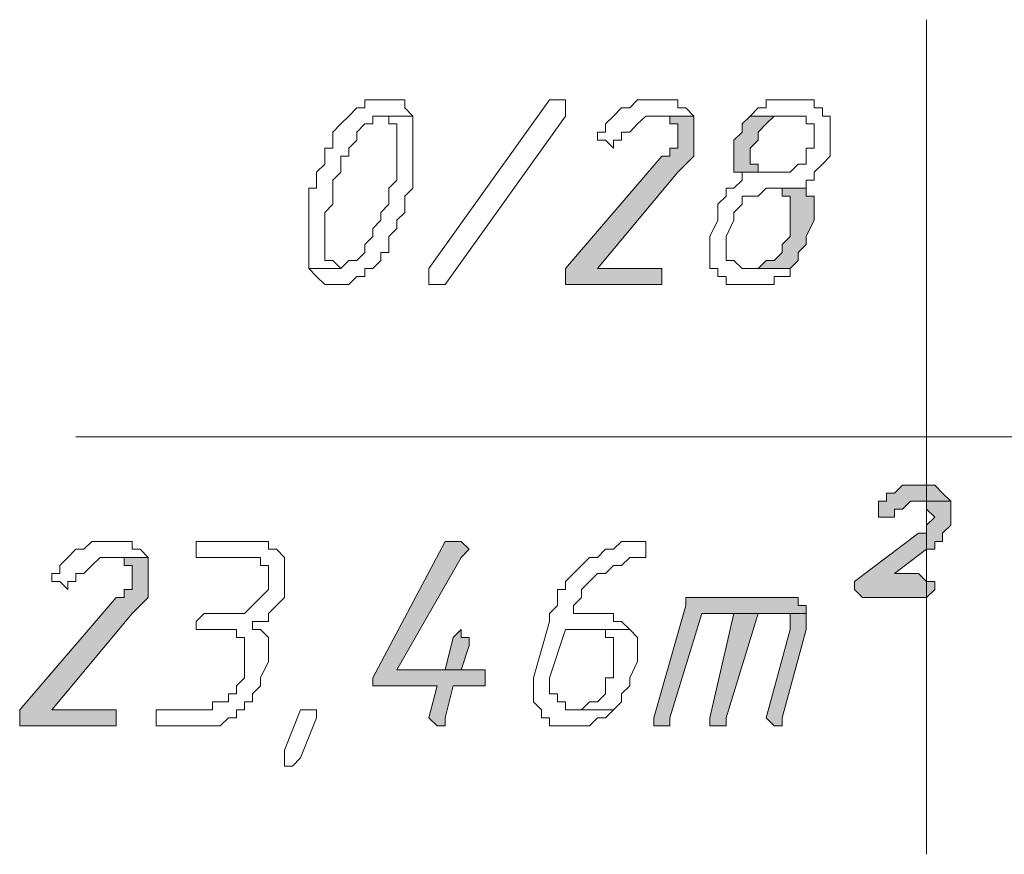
# Model space of a CAD drawing. Header units: inches. Extents: x -1441 to 3871, y -4351 to 2413.
# Tile 120 of 256: x 1871 to 1923, y -1696 to -1652. Entities that reach past the tile are written whole.
import ezdxf

# ---------------------------------------------------------------- set-up
doc = ezdxf.new("R2010")
doc.units = ezdxf.units.IN
doc.header["$MEASUREMENT"] = 0
doc.layers.add('at_Entity', color=7, linetype='Continuous')
doc.layers.add('at_Solid', color=7, linetype='Continuous')

msp = doc.modelspace()

# ---------------------------------------------------------------- hatches: boundary and pattern name
at = {"layer": 'at_Solid', "lineweight": 15}
for points in [[(1906.55265, -1656.69205), (1904.43457, -1656.69205), (1905.28371, -1656.69205), (1905.28371, -1657.11185), (1905.70351, -1657.11185), (1905.70351, -1658.38555), (1905.28371, -1658.38555), (1905.28371, -1658.81012), (1904.85914, -1658.81012), (1899.77863, -1664.73501), (1899.77863, -1665.57937), (1904.43457, -1665.57937), (1904.85914, -1665.57937), (1904.85914, -1664.73501), (1904.43457, -1664.73501), (1901.47213, -1664.73501), (1905.70351, -1659.65449), (1906.12808, -1659.22992), (1906.55265, -1658.81012), (1906.55265, -1657.11185)], [(1909.51509, -1656.69205), (1909.09052, -1657.11185), (1909.09052, -1657.53642), (1908.66595, -1657.96098), (1908.66595, -1659.65449), (1910.78403, -1659.65449), (1909.93966, -1659.65449), (1909.93966, -1659.22992), (1909.51509, -1659.22992), (1909.51509, -1658.38555), (1909.93966, -1657.96098), (1909.93966, -1657.53642), (1910.35946, -1657.11185), (1910.78403, -1656.69205), (1911.2086, -1656.69205), (1911.62839, -1656.69205)], [(1912.47753, -1660.49886), (1910.78403, -1660.49886), (1911.2086, -1660.49886), (1911.2086, -1660.92343), (1911.62839, -1660.92343), (1911.62839, -1663.0415), (1911.2086, -1663.4613), (1911.2086, -1663.88587), (1910.78403, -1664.31044), (1910.35946, -1664.31044), (1909.93966, -1664.73501), (1909.51509, -1664.73501), (1911.62839, -1664.73501), (1912.05296, -1664.31044), (1912.05296, -1663.88587), (1912.47753, -1663.4613), (1912.47753, -1663.0415), (1912.9021, -1662.19236), (1912.9021, -1660.92343), (1912.47753, -1660.92343)], [(1918.40242, -1676.16021), (1917.98262, -1676.16021), (1917.55805, -1676.16021), (1917.13348, -1676.58478), (1916.70891, -1676.58478), (1916.70891, -1677.00934), (1916.28911, -1677.00934), (1916.28911, -1677.85848), (1916.70891, -1677.85848), (1917.13348, -1677.85848), (1917.13348, -1677.43391), (1917.55805, -1677.43391), (1917.98262, -1677.00934), (1920.09592, -1677.00934), (1919.67135, -1676.58478), (1919.25156, -1676.16021), (1918.82699, -1676.16021)], [(1920.09592, -1677.00934), (1918.40242, -1677.00934), (1918.82699, -1677.00934), (1918.82699, -1677.43391), (1919.25156, -1677.85848), (1918.82699, -1678.27828), (1918.82699, -1678.70285), (1918.40242, -1678.70285), (1915.02018, -1681.24072), (1915.02018, -1681.66529), (1915.43997, -1682.08986), (1918.82699, -1682.08986), (1919.25156, -1681.66529), (1919.25156, -1681.24072), (1918.82699, -1681.24072), (1918.40242, -1680.82093), (1917.13348, -1680.82093), (1918.82699, -1679.54722), (1919.25156, -1679.54722), (1919.25156, -1679.12742), (1919.67135, -1679.12742), (1919.67135, -1678.70285), (1920.09592, -1678.27828), (1920.09592, -1677.43391)], [(1893.85374, -1679.12742), (1893.42917, -1679.12742), (1889.61759, -1686.32124), (1889.61759, -1686.74581), (1890.04216, -1686.74581), (1893.00937, -1686.74581), (1892.58003, -1688.43454), (1893.00937, -1688.86388), (1893.42917, -1688.86388), (1893.42917, -1688.43454), (1893.85374, -1686.74581), (1895.54725, -1686.74581), (1895.54725, -1685.89667), (1890.8913, -1685.89667), (1894.27831, -1679.97179), (1894.69811, -1679.54722), (1894.27831, -1679.12742)], [(1877.76782, -1679.97179), (1875.64975, -1679.97179), (1876.49889, -1679.97179), (1876.49889, -1680.39636), (1876.92346, -1680.39636), (1876.92346, -1681.66529), (1876.49889, -1681.66529), (1876.49889, -1682.08986), (1876.07432, -1682.08986), (1870.9938, -1688.01475), (1870.9938, -1688.86388), (1875.64975, -1688.86388), (1876.07432, -1688.86388), (1876.07432, -1688.01475), (1875.64975, -1688.01475), (1872.68731, -1688.01475), (1876.92346, -1682.93423), (1877.34325, -1682.50966), (1877.76782, -1682.08986), (1877.76782, -1680.39636)], [(1911.2086, -1682.08986), (1906.12808, -1682.08986), (1906.12808, -1682.50966), (1904.43457, -1688.43454), (1904.43457, -1688.86388), (1904.85914, -1688.86388), (1905.28371, -1688.86388), (1905.28371, -1688.43454), (1906.97722, -1682.93423), (1912.47753, -1682.93423), (1912.47753, -1682.50966), (1912.05296, -1682.50966), (1912.05296, -1682.08986), (1911.62839, -1682.08986)], [(1908.66595, -1682.93423), (1907.39702, -1688.43454), (1907.39702, -1688.86388), (1907.82158, -1688.86388), (1908.24615, -1688.86388), (1908.24615, -1688.43454), (1909.93966, -1682.93423), (1910.78403, -1682.93423)], [(1912.47753, -1682.93423), (1908.66595, -1682.93423), (1910.78403, -1682.93423), (1911.62839, -1682.93423), (1911.62839, -1683.78337), (1910.35946, -1688.43454), (1910.78403, -1688.86388), (1911.2086, -1688.86388), (1911.2086, -1688.43454), (1912.47753, -1683.78337), (1912.47753, -1683.3588)], [(1894.27831, -1683.78337), (1893.85374, -1684.20317), (1893.42917, -1685.89667), (1890.8913, -1685.89667), (1894.27831, -1685.89667), (1894.69811, -1684.62774), (1894.69811, -1684.20317), (1894.27831, -1684.20317)]]:
    msp.add_hatch(color=7, dxfattribs=at).paths.add_polyline_path(points)

# ---------------------------------------------------------------- linework, layer by layer
at = {"layer": 'at_Entity', "color": 7, "lineweight": 15}
for p, q in [((1918.82699, -1651.61153), (1918.82699, -1695.63314)), ((1889.61759, -1655.84291), (1889.19779, -1655.84291)), ((1889.19779, -1655.84291), (1889.19779, -1656.26748)), ((1890.04216, -1655.84291), (1889.61759, -1655.84291)), ((1890.46673, -1655.84291), (1890.04216, -1655.84291)), ((1890.8913, -1655.84291), (1890.46673, -1655.84291)), ((1890.46673, -1655.84291), (1890.46673, -1655.84291)), ((1891.3111, -1655.84291), (1890.8913, -1655.84291)), ((1891.3111, -1656.26748), (1891.3111, -1655.84291)), ((1892.58003, -1664.73501), (1898.93426, -1655.84291)), ((1898.93426, -1655.84291), (1899.35406, -1655.84291)), ((1899.35406, -1655.84291), (1899.77863, -1655.84291)), ((1899.77863, -1655.84291), (1899.77863, -1656.69205)), ((1903.58544, -1655.84291), (1903.16564, -1656.26748)), ((1904.01477, -1655.84291), (1903.58544, -1655.84291)), ((1904.85914, -1655.84291), (1904.01477, -1655.84291)), ((1905.70351, -1655.84291), (1904.85914, -1655.84291)), ((1904.85914, -1655.84291), (1904.85914, -1655.84291)), ((1905.70351, -1656.26748), (1905.70351, -1655.84291)), ((1911.62839, -1655.84291), (1910.35946, -1655.84291)), ((1910.35946, -1655.84291), (1910.35946, -1656.26748)), ((1912.05296, -1655.84291), (1911.62839, -1655.84291)), ((1912.9021, -1655.84291), (1912.05296, -1655.84291)), ((1912.05296, -1655.84291), (1912.05296, -1655.84291)), ((1912.9021, -1656.26748), (1912.9021, -1655.84291)), ((1888.77322, -1656.26748), (1888.34866, -1656.69205)), ((1889.19779, -1656.26748), (1888.77322, -1656.26748)), ((1888.77322, -1656.26748), (1888.77322, -1656.26748)), ((1891.73567, -1656.69205), (1891.3111, -1656.26748)), ((1902.74107, -1656.26748), (1902.3165, -1656.69205)), ((1903.16564, -1656.26748), (1902.74107, -1656.26748)), ((1902.74107, -1656.26748), (1902.74107, -1656.26748)), ((1906.12808, -1656.26748), (1905.70351, -1656.26748)), ((1906.55265, -1656.69205), (1906.12808, -1656.26748)), ((1909.93966, -1656.26748), (1909.51509, -1656.69205)), ((1910.35946, -1656.26748), (1909.93966, -1656.26748)), ((1909.93966, -1656.26748), (1909.93966, -1656.26748)), ((1913.32667, -1656.26748), (1912.9021, -1656.26748)), ((1913.32667, -1656.69205), (1913.32667, -1656.26748)), ((1888.34866, -1656.69205), (1887.92886, -1657.11185)), ((1888.34866, -1656.69205), (1888.34866, -1656.69205)), ((1889.61759, -1657.11185), (1889.61759, -1656.69205)), ((1889.61759, -1656.69205), (1890.04216, -1656.69205)), ((1891.73567, -1656.69205), (1890.04216, -1656.69205)), ((1890.04216, -1656.69205), (1890.46673, -1656.69205)), ((1890.04216, -1656.69205), (1891.73567, -1656.69205)), ((1890.46673, -1656.69205), (1890.46673, -1657.11185)), ((1891.73567, -1660.49886), (1891.73567, -1656.69205)), ((1891.73567, -1656.69205), (1891.73567, -1656.69205)), ((1899.77863, -1656.69205), (1893.42917, -1665.57937)), ((1902.3165, -1656.69205), (1901.8967, -1657.11185)), ((1902.3165, -1656.69205), (1902.3165, -1656.69205)), ((1903.58544, -1657.11185), (1904.01477, -1656.69205)), ((1904.01477, -1656.69205), (1906.55265, -1656.69205)), ((1906.55265, -1656.69205), (1904.43457, -1656.69205)), ((1904.43457, -1656.69205), (1905.28371, -1656.69205)), ((1905.28371, -1656.69205), (1905.28371, -1657.11185)), ((1906.55265, -1657.11185), (1906.55265, -1656.69205)), ((1909.51509, -1656.69205), (1909.09052, -1657.11185)), ((1909.51509, -1656.69205), (1909.51509, -1656.69205)), ((1911.62839, -1656.69205), (1909.51509, -1656.69205)), ((1909.51509, -1656.69205), (1911.62839, -1656.69205)), ((1910.35946, -1657.11185), (1910.78403, -1656.69205)), ((1910.78403, -1656.69205), (1911.2086, -1656.69205)), ((1911.2086, -1656.69205), (1911.62839, -1656.69205)), ((1911.62839, -1656.69205), (1912.47753, -1656.69205)), ((1912.47753, -1656.69205), (1912.47753, -1657.11185)), ((1913.74647, -1656.69205), (1913.32667, -1656.69205)), ((1913.74647, -1658.81012), (1913.74647, -1656.69205)), ((1887.92886, -1657.11185), (1887.50429, -1657.53642)), ((1887.50429, -1657.53642), (1887.50429, -1658.38555)), ((1887.92886, -1657.11185), (1887.92886, -1657.11185)), ((1888.77322, -1657.53642), (1889.19779, -1657.11185)), ((1888.77322, -1657.96098), (1888.77322, -1657.53642)), ((1889.19779, -1657.11185), (1889.61759, -1657.11185)), ((1890.46673, -1657.11185), (1890.8913, -1657.11185)), ((1890.8913, -1657.11185), (1890.8913, -1660.07906)), ((1901.8967, -1657.53642), (1901.47213, -1657.53642)), ((1901.47213, -1657.53642), (1901.47213, -1657.96098)), ((1901.8967, -1657.11185), (1901.8967, -1657.53642)), ((1902.74107, -1657.96098), (1902.74107, -1657.53642)), ((1902.74107, -1657.53642), (1903.16564, -1657.53642)), ((1903.16564, -1657.53642), (1903.58544, -1657.11185)), ((1903.16564, -1657.53642), (1903.16564, -1657.53642)), ((1903.58544, -1657.11185), (1903.58544, -1657.11185)), ((1905.28371, -1657.11185), (1905.70351, -1657.11185)), ((1905.70351, -1657.11185), (1905.70351, -1658.38555)), ((1906.55265, -1658.81012), (1906.55265, -1657.11185)), ((1909.09052, -1657.53642), (1908.66595, -1657.96098)), ((1909.09052, -1657.11185), (1909.09052, -1657.53642)), ((1909.93966, -1657.53642), (1910.35946, -1657.11185)), ((1909.93966, -1657.96098), (1909.93966, -1657.53642)), ((1910.35946, -1657.11185), (1910.35946, -1657.11185)), ((1912.47753, -1657.11185), (1912.9021, -1657.11185)), ((1912.9021, -1657.11185), (1912.9021, -1658.38555)), ((1888.34866, -1658.38555), (1888.77322, -1657.96098)), ((1901.47213, -1657.96098), (1901.8967, -1657.96098)), ((1901.8967, -1657.96098), (1901.8967, -1657.96098)), ((1901.8967, -1657.96098), (1902.3165, -1658.38555)), ((1902.3165, -1658.38555), (1902.3165, -1657.96098)), ((1902.3165, -1657.96098), (1902.74107, -1657.96098)), ((1908.66595, -1657.96098), (1908.66595, -1659.65449)), ((1909.51509, -1658.38555), (1909.93966, -1657.96098)), ((1887.50429, -1658.38555), (1887.07972, -1658.38555)), ((1887.07972, -1658.38555), (1887.07972, -1659.22992)), ((1888.34866, -1658.81012), (1888.34866, -1658.38555)), ((1905.70351, -1658.38555), (1905.28371, -1658.38555)), ((1905.28371, -1658.38555), (1905.28371, -1658.81012)), ((1909.51509, -1659.22992), (1909.51509, -1658.38555)), ((1912.9021, -1658.38555), (1912.47753, -1658.38555)), ((1912.47753, -1658.38555), (1912.47753, -1659.22992)), ((1887.92886, -1659.65449), (1887.92886, -1658.81012)), ((1887.92886, -1658.81012), (1888.34866, -1658.81012)), ((1904.85914, -1658.81012), (1899.77863, -1664.73501)), ((1905.28371, -1658.81012), (1904.85914, -1658.81012)), ((1906.12808, -1659.22992), (1906.55265, -1658.81012)), ((1913.32667, -1659.22992), (1913.74647, -1658.81012)), ((1887.07972, -1659.22992), (1886.65515, -1659.65449)), ((1905.70351, -1659.65449), (1906.12808, -1659.22992)), ((1906.12808, -1659.22992), (1906.12808, -1659.22992)), ((1909.93966, -1659.22992), (1909.51509, -1659.22992)), ((1909.93966, -1659.65449), (1909.93966, -1659.22992)), ((1912.05296, -1659.22992), (1911.62839, -1659.65449)), ((1912.47753, -1659.22992), (1912.05296, -1659.22992)), ((1912.05296, -1659.22992), (1912.05296, -1659.22992)), ((1912.9021, -1659.65449), (1913.32667, -1659.22992)), ((1913.32667, -1659.22992), (1913.32667, -1659.22992)), ((1886.65515, -1659.65449), (1886.65515, -1660.49886)), ((1887.50429, -1660.07906), (1887.92886, -1659.65449)), ((1887.50429, -1661.348), (1887.50429, -1660.07906)), ((1890.8913, -1660.07906), (1890.46673, -1660.49886)), ((1901.47213, -1664.73501), (1905.70351, -1659.65449)), ((1905.70351, -1659.65449), (1905.70351, -1659.65449)), ((1908.66595, -1659.65449), (1910.78403, -1659.65449)), ((1909.09052, -1660.07906), (1908.66595, -1660.49886)), ((1911.62839, -1659.65449), (1909.09052, -1659.65449)), ((1909.09052, -1659.65449), (1909.09052, -1660.07906)), ((1910.78403, -1659.65449), (1909.93966, -1659.65449)), ((1912.47753, -1660.49886), (1912.47753, -1660.07906)), ((1912.47753, -1660.07906), (1912.9021, -1660.07906)), ((1912.9021, -1660.07906), (1912.9021, -1659.65449)), ((1886.65515, -1660.49886), (1886.23535, -1660.49886)), ((1886.23535, -1660.49886), (1886.23535, -1664.73501)), ((1890.46673, -1660.49886), (1890.46673, -1661.348)), ((1891.3111, -1660.92343), (1891.73567, -1660.49886)), ((1908.66595, -1660.49886), (1908.24615, -1660.49886)), ((1908.24615, -1660.49886), (1908.24615, -1660.92343)), ((1909.93966, -1660.92343), (1910.35946, -1660.49886)), ((1910.35946, -1660.49886), (1912.47753, -1660.49886)), ((1912.47753, -1660.49886), (1910.78403, -1660.49886)), ((1910.78403, -1660.49886), (1911.2086, -1660.49886)), ((1911.2086, -1660.49886), (1911.2086, -1660.92343)), ((1912.47753, -1660.92343), (1912.47753, -1660.49886)), ((1891.3111, -1661.77256), (1891.3111, -1660.92343)), ((1908.24615, -1660.92343), (1907.82158, -1661.348)), ((1909.09052, -1661.348), (1909.09052, -1660.92343)), ((1909.09052, -1660.92343), (1909.51509, -1660.92343)), ((1909.51509, -1660.92343), (1909.93966, -1660.92343)), ((1911.2086, -1660.92343), (1911.62839, -1660.92343)), ((1911.62839, -1660.92343), (1911.62839, -1663.0415)), ((1912.9021, -1660.92343), (1912.47753, -1660.92343)), ((1912.9021, -1662.19236), (1912.9021, -1660.92343)), ((1887.07972, -1661.77256), (1887.50429, -1661.348)), ((1890.46673, -1661.348), (1890.04216, -1661.77256)), ((1907.82158, -1661.348), (1907.82158, -1662.19236)), ((1908.66595, -1661.77256), (1909.09052, -1661.348)), ((1887.07972, -1664.31044), (1887.07972, -1661.77256)), ((1890.04216, -1662.19236), (1889.61759, -1662.61693)), ((1890.04216, -1661.77256), (1890.04216, -1662.19236)), ((1890.8913, -1662.19236), (1891.3111, -1661.77256)), ((1890.8913, -1662.61693), (1890.8913, -1662.19236)), ((1907.82158, -1662.19236), (1907.39702, -1663.0415)), ((1908.24615, -1663.0415), (1908.66595, -1662.19236)), ((1908.66595, -1662.19236), (1908.66595, -1661.77256)), ((1912.47753, -1663.0415), (1912.9021, -1662.19236)), ((1889.61759, -1662.61693), (1889.61759, -1663.0415)), ((1890.46673, -1663.0415), (1890.8913, -1662.61693)), ((1889.61759, -1663.0415), (1889.19779, -1663.4613)), ((1890.46673, -1663.88587), (1890.46673, -1663.0415)), ((1907.39702, -1663.0415), (1907.39702, -1664.73501)), ((1908.24615, -1664.31044), (1908.24615, -1663.0415)), ((1911.62839, -1663.0415), (1911.2086, -1663.4613)), ((1912.47753, -1663.4613), (1912.47753, -1663.0415)), ((1889.19779, -1663.4613), (1889.19779, -1663.88587)), ((1911.2086, -1663.4613), (1911.2086, -1663.88587)), ((1912.05296, -1663.88587), (1912.47753, -1663.4613)), ((1887.50429, -1664.31044), (1887.07972, -1664.31044)), ((1887.92886, -1664.73501), (1887.50429, -1664.31044)), ((1888.34866, -1664.31044), (1887.92886, -1664.73501)), ((1888.77322, -1664.31044), (1888.34866, -1664.31044)), ((1888.34866, -1664.31044), (1888.34866, -1664.31044)), ((1889.19779, -1663.88587), (1888.77322, -1664.31044)), ((1889.61759, -1664.73501), (1890.04216, -1664.31044)), ((1890.04216, -1664.31044), (1890.04216, -1663.88587)), ((1890.04216, -1663.88587), (1890.46673, -1663.88587)), ((1908.66595, -1664.31044), (1908.24615, -1664.31044)), ((1909.09052, -1664.73501), (1908.66595, -1664.31044)), ((1910.35946, -1664.31044), (1909.93966, -1664.73501)), ((1910.78403, -1664.31044), (1910.35946, -1664.31044)), ((1911.2086, -1663.88587), (1910.78403, -1664.31044)), ((1911.62839, -1664.73501), (1912.05296, -1664.31044)), ((1912.05296, -1664.31044), (1912.05296, -1663.88587)), ((1887.92886, -1664.73501), (1886.23535, -1664.73501)), ((1886.23535, -1664.73501), (1886.65515, -1665.15481)), ((1886.23535, -1664.73501), (1887.92886, -1664.73501)), ((1887.92886, -1664.73501), (1887.92886, -1664.73501)), ((1889.19779, -1665.15481), (1889.19779, -1664.73501)), ((1889.19779, -1664.73501), (1889.61759, -1664.73501)), ((1889.61759, -1664.73501), (1889.61759, -1664.73501)), ((1892.58003, -1665.15481), (1892.58003, -1664.73501)), ((1899.77863, -1664.73501), (1899.77863, -1665.57937)), ((1904.43457, -1664.73501), (1901.47213, -1664.73501)), ((1904.85914, -1664.73501), (1904.43457, -1664.73501)), ((1904.85914, -1665.57937), (1904.85914, -1664.73501)), ((1907.39702, -1664.73501), (1907.82158, -1664.73501)), ((1907.82158, -1664.73501), (1907.82158, -1665.15481)), ((1909.51509, -1664.73501), (1909.09052, -1664.73501)), ((1909.93966, -1664.73501), (1909.51509, -1664.73501)), ((1909.51509, -1664.73501), (1911.62839, -1664.73501)), ((1911.62839, -1664.73501), (1909.51509, -1664.73501)), ((1911.62839, -1664.73501), (1911.62839, -1664.73501)), ((1911.62839, -1665.15481), (1911.62839, -1664.73501)), ((1886.65515, -1665.15481), (1886.65515, -1665.15481)), ((1886.65515, -1665.15481), (1887.07972, -1665.57937)), ((1888.34866, -1665.57937), (1888.77322, -1665.15481)), ((1888.77322, -1665.15481), (1889.19779, -1665.15481)), ((1892.58003, -1665.57937), (1892.58003, -1665.15481)), ((1892.58003, -1665.15481), (1892.58003, -1665.15481)), ((1907.82158, -1665.15481), (1908.24615, -1665.15481)), ((1908.24615, -1665.15481), (1908.24615, -1665.57937)), ((1910.78403, -1665.57937), (1910.78403, -1665.15481)), ((1910.78403, -1665.15481), (1911.2086, -1665.15481)), ((1911.2086, -1665.15481), (1911.62839, -1665.15481)), ((1887.07972, -1665.57937), (1887.50429, -1665.57937)), ((1887.50429, -1665.57937), (1887.92886, -1665.57937)), ((1887.92886, -1665.57937), (1888.34866, -1665.57937)), ((1888.34866, -1665.57937), (1888.34866, -1665.57937)), ((1893.00937, -1665.57937), (1892.58003, -1665.57937)), ((1893.42917, -1665.57937), (1893.00937, -1665.57937)), ((1899.77863, -1665.57937), (1904.43457, -1665.57937)), ((1904.43457, -1665.57937), (1904.85914, -1665.57937)), ((1908.24615, -1665.57937), (1909.09052, -1665.57937)), ((1909.09052, -1665.57937), (1909.93966, -1665.57937)), ((1909.93966, -1665.57937), (1910.78403, -1665.57937)), ((1873.96101, -1673.62233), (2011.95071, -1673.62233)), ((1917.55805, -1676.16021), (1917.13348, -1676.58478)), ((1917.98262, -1676.16021), (1917.55805, -1676.16021)), ((1917.55805, -1676.16021), (1917.55805, -1676.16021)), ((1918.40242, -1676.16021), (1917.98262, -1676.16021)), ((1918.82699, -1676.16021), (1918.40242, -1676.16021)), ((1919.25156, -1676.16021), (1918.82699, -1676.16021)), ((1919.67135, -1676.58478), (1919.25156, -1676.16021)), ((1917.13348, -1676.58478), (1916.70891, -1676.58478)), ((1916.70891, -1676.58478), (1916.70891, -1677.00934)), ((1920.09592, -1677.00934), (1919.67135, -1676.58478)), ((1919.67135, -1676.58478), (1919.67135, -1676.58478)), ((1916.70891, -1677.00934), (1916.28911, -1677.00934)), ((1916.28911, -1677.00934), (1916.28911, -1677.85848)), ((1917.55805, -1677.43391), (1917.98262, -1677.00934)), ((1917.98262, -1677.00934), (1920.09592, -1677.00934)), ((1920.09592, -1677.00934), (1918.40242, -1677.00934)), ((1918.40242, -1677.00934), (1918.82699, -1677.00934)), ((1918.82699, -1677.00934), (1918.82699, -1677.43391)), ((1920.09592, -1677.43391), (1920.09592, -1677.00934)), ((1917.13348, -1677.85848), (1917.13348, -1677.43391)), ((1917.13348, -1677.43391), (1917.55805, -1677.43391)), ((1917.55805, -1677.43391), (1917.55805, -1677.43391)), ((1918.82699, -1677.43391), (1919.25156, -1677.85848)), ((1920.09592, -1678.27828), (1920.09592, -1677.43391)), ((1916.28911, -1677.85848), (1916.70891, -1677.85848)), ((1916.70891, -1677.85848), (1917.13348, -1677.85848)), ((1919.25156, -1677.85848), (1918.82699, -1678.27828)), ((1918.82699, -1678.27828), (1918.82699, -1678.70285)), ((1919.25156, -1677.85848), (1919.25156, -1677.85848)), ((1919.67135, -1678.70285), (1920.09592, -1678.27828)), ((1918.40242, -1678.70285), (1915.02018, -1681.24072)), ((1918.82699, -1678.70285), (1918.40242, -1678.70285)), ((1919.67135, -1679.12742), (1919.67135, -1678.70285)), ((1874.80538, -1679.12742), (1874.38081, -1679.54722)), ((1875.22995, -1679.12742), (1874.80538, -1679.12742)), ((1876.07432, -1679.12742), (1875.22995, -1679.12742)), ((1876.92346, -1679.12742), (1876.07432, -1679.12742)), ((1876.07432, -1679.12742), (1876.07432, -1679.12742)), ((1876.92346, -1679.54722), (1876.92346, -1679.12742)), ((1883.27291, -1679.12742), (1880.3057, -1679.12742)), ((1880.3057, -1679.12742), (1880.3057, -1679.97179)), ((1884.11728, -1679.12742), (1883.27291, -1679.12742)), ((1883.27291, -1679.12742), (1883.27291, -1679.12742)), ((1884.11728, -1679.54722), (1884.11728, -1679.12742)), ((1893.42917, -1679.12742), (1889.61759, -1686.32124)), ((1893.85374, -1679.12742), (1893.42917, -1679.12742)), ((1894.27831, -1679.12742), (1893.85374, -1679.12742)), ((1894.69811, -1679.54722), (1894.27831, -1679.12742)), ((1894.27831, -1679.12742), (1894.27831, -1679.12742)), ((1902.74107, -1679.12742), (1902.3165, -1679.54722)), ((1903.16564, -1679.12742), (1902.74107, -1679.12742)), ((1902.74107, -1679.12742), (1902.74107, -1679.12742)), ((1903.58544, -1679.12742), (1903.16564, -1679.12742)), ((1904.01477, -1679.12742), (1903.58544, -1679.12742)), ((1903.58544, -1679.12742), (1903.58544, -1679.12742)), ((1904.01477, -1679.97179), (1904.01477, -1679.12742)), ((1919.25156, -1679.54722), (1919.25156, -1679.12742)), ((1919.25156, -1679.12742), (1919.67135, -1679.12742)), ((1873.96101, -1679.54722), (1873.53644, -1679.97179)), ((1874.38081, -1679.54722), (1873.96101, -1679.54722)), ((1873.96101, -1679.54722), (1873.96101, -1679.54722)), ((1877.34325, -1679.54722), (1876.92346, -1679.54722)), ((1877.76782, -1679.97179), (1877.34325, -1679.54722)), ((1884.54185, -1679.54722), (1884.11728, -1679.54722)), ((1884.96641, -1679.97179), (1884.54185, -1679.54722)), ((1894.27831, -1679.97179), (1894.69811, -1679.54722)), ((1901.8967, -1679.54722), (1901.47213, -1679.97179)), ((1902.3165, -1679.54722), (1901.8967, -1679.54722)), ((1901.8967, -1679.54722), (1901.8967, -1679.54722)), ((1917.13348, -1680.82093), (1918.82699, -1679.54722)), ((1918.82699, -1679.54722), (1919.25156, -1679.54722)), ((1873.53644, -1679.97179), (1873.11188, -1680.39636)), ((1873.11188, -1680.39636), (1873.11188, -1680.82093)), ((1873.53644, -1679.97179), (1873.53644, -1679.97179)), ((1874.38081, -1680.82093), (1874.80538, -1680.39636)), ((1874.80538, -1680.39636), (1875.22995, -1679.97179)), ((1874.80538, -1680.39636), (1874.80538, -1680.39636)), ((1875.22995, -1679.97179), (1877.76782, -1679.97179)), ((1877.76782, -1679.97179), (1875.64975, -1679.97179)), ((1875.64975, -1679.97179), (1876.49889, -1679.97179)), ((1876.49889, -1679.97179), (1876.49889, -1680.39636)), ((1876.49889, -1680.39636), (1876.92346, -1680.39636)), ((1876.92346, -1680.39636), (1876.92346, -1681.66529)), ((1877.76782, -1680.39636), (1877.76782, -1679.97179)), ((1877.76782, -1682.08986), (1877.76782, -1680.39636)), ((1880.3057, -1679.97179), (1882.84834, -1679.97179)), ((1882.84834, -1679.97179), (1883.69271, -1679.97179)), ((1883.69271, -1679.97179), (1883.69271, -1680.39636)), ((1883.69271, -1680.39636), (1884.11728, -1680.39636)), ((1884.11728, -1680.39636), (1884.11728, -1681.66529)), ((1884.96641, -1682.08986), (1884.96641, -1679.97179)), ((1890.8913, -1685.89667), (1894.27831, -1679.97179)), ((1900.62299, -1680.39636), (1900.20319, -1680.82093)), ((1901.04756, -1679.97179), (1900.62299, -1680.39636)), ((1900.62299, -1680.39636), (1900.62299, -1680.39636)), ((1901.47213, -1679.97179), (1901.04756, -1679.97179)), ((1901.04756, -1679.97179), (1901.04756, -1679.97179)), ((1901.8967, -1680.82093), (1902.3165, -1680.39636)), ((1902.3165, -1680.39636), (1902.74107, -1680.39636)), ((1902.74107, -1680.39636), (1903.16564, -1679.97179)), ((1903.16564, -1679.97179), (1903.58544, -1679.97179)), ((1903.58544, -1679.97179), (1904.01477, -1679.97179)), ((1873.11188, -1680.82093), (1872.68731, -1680.82093)), ((1872.68731, -1680.82093), (1872.68731, -1681.24072)), ((1873.96101, -1681.24072), (1873.96101, -1680.82093)), ((1873.96101, -1680.82093), (1874.38081, -1680.82093)), ((1874.38081, -1680.82093), (1874.38081, -1680.82093)), ((1900.20319, -1680.82093), (1899.77863, -1681.24072)), ((1900.20319, -1680.82093), (1900.20319, -1680.82093)), ((1901.04756, -1681.24072), (1901.47213, -1680.82093)), ((1901.47213, -1680.82093), (1901.8967, -1680.82093)), ((1901.8967, -1680.82093), (1901.8967, -1680.82093)), ((1918.40242, -1680.82093), (1917.13348, -1680.82093)), ((1918.82699, -1681.24072), (1918.40242, -1680.82093)), ((1872.68731, -1681.24072), (1873.11188, -1681.24072)), ((1873.11188, -1681.24072), (1873.11188, -1681.24072)), ((1873.11188, -1681.24072), (1873.53644, -1681.66529)), ((1873.53644, -1681.66529), (1873.53644, -1681.24072)), ((1873.53644, -1681.24072), (1873.96101, -1681.24072)), ((1899.77863, -1681.24072), (1899.77863, -1681.66529)), ((1900.62299, -1681.66529), (1901.04756, -1681.24072)), ((1901.04756, -1681.24072), (1901.04756, -1681.24072)), ((1915.02018, -1681.24072), (1915.02018, -1681.66529)), ((1919.25156, -1681.24072), (1918.82699, -1681.24072)), ((1919.25156, -1681.66529), (1919.25156, -1681.24072)), ((1876.92346, -1681.66529), (1876.49889, -1681.66529)), ((1876.49889, -1681.66529), (1876.49889, -1682.08986)), ((1884.11728, -1681.66529), (1883.69271, -1682.08986)), ((1899.77863, -1681.66529), (1899.35406, -1681.66529)), ((1899.35406, -1681.66529), (1899.35406, -1682.50966)), ((1900.62299, -1682.08986), (1900.62299, -1681.66529)), ((1915.02018, -1681.66529), (1915.43997, -1682.08986)), ((1918.82699, -1682.08986), (1919.25156, -1681.66529)), ((1876.07432, -1682.08986), (1870.9938, -1688.01475)), ((1876.49889, -1682.08986), (1876.07432, -1682.08986)), ((1877.34325, -1682.50966), (1877.76782, -1682.08986)), ((1883.69271, -1682.08986), (1883.27291, -1682.50966)), ((1883.69271, -1682.08986), (1883.69271, -1682.08986)), ((1884.54185, -1682.50966), (1884.96641, -1682.08986)), ((1900.20319, -1682.50966), (1900.62299, -1682.08986)), ((1911.2086, -1682.08986), (1906.12808, -1682.08986)), ((1906.12808, -1682.08986), (1906.12808, -1682.50966)), ((1911.62839, -1682.08986), (1911.2086, -1682.08986)), ((1912.05296, -1682.08986), (1911.62839, -1682.08986)), ((1911.62839, -1682.08986), (1911.62839, -1682.08986)), ((1912.05296, -1682.50966), (1912.05296, -1682.08986)), ((1915.43997, -1682.08986), (1918.82699, -1682.08986)), ((1872.68731, -1688.01475), (1876.92346, -1682.93423)), ((1876.92346, -1682.93423), (1877.34325, -1682.50966)), ((1876.92346, -1682.93423), (1876.92346, -1682.93423)), ((1877.34325, -1682.50966), (1877.34325, -1682.50966)), ((1880.73027, -1682.93423), (1880.3057, -1683.3588)), ((1882.84834, -1682.93423), (1880.73027, -1682.93423)), ((1880.73027, -1682.93423), (1880.73027, -1682.93423)), ((1883.27291, -1682.50966), (1882.84834, -1682.93423)), ((1883.27291, -1682.50966), (1883.27291, -1682.50966)), ((1884.11728, -1682.93423), (1884.54185, -1682.50966)), ((1884.11728, -1683.3588), (1884.11728, -1682.93423)), ((1884.54185, -1682.50966), (1884.54185, -1682.50966)), ((1899.35406, -1682.50966), (1898.93426, -1682.93423)), ((1898.93426, -1682.93423), (1898.93426, -1683.3588)), ((1900.20319, -1682.93423), (1900.20319, -1682.50966)), ((1902.3165, -1682.93423), (1900.20319, -1682.93423)), ((1902.3165, -1683.3588), (1902.3165, -1682.93423)), ((1906.12808, -1682.50966), (1904.43457, -1688.43454)), ((1905.28371, -1688.43454), (1906.97722, -1682.93423)), ((1906.97722, -1682.93423), (1912.47753, -1682.93423)), ((1908.66595, -1682.93423), (1907.39702, -1688.43454)), ((1908.24615, -1688.43454), (1909.93966, -1682.93423)), ((1910.78403, -1682.93423), (1908.66595, -1682.93423)), ((1912.47753, -1682.93423), (1908.66595, -1682.93423)), ((1908.66595, -1682.93423), (1910.78403, -1682.93423)), ((1909.93966, -1682.93423), (1910.78403, -1682.93423)), ((1910.78403, -1682.93423), (1911.62839, -1682.93423)), ((1911.62839, -1682.93423), (1911.62839, -1683.78337)), ((1912.47753, -1682.50966), (1912.05296, -1682.50966)), ((1912.47753, -1682.93423), (1912.47753, -1682.50966)), ((1912.47753, -1683.3588), (1912.47753, -1682.93423)), ((1880.3057, -1683.3588), (1880.3057, -1683.78337)), ((1883.27291, -1683.78337), (1883.27291, -1683.3588)), ((1883.27291, -1683.3588), (1884.11728, -1683.3588)), ((1898.93426, -1683.3588), (1898.08512, -1686.32124)), ((1902.74107, -1683.3588), (1902.3165, -1683.3588)), ((1903.16564, -1683.78337), (1902.74107, -1683.3588)), ((1912.47753, -1683.78337), (1912.47753, -1683.3588)), ((1880.3057, -1683.78337), (1880.73027, -1683.78337)), ((1880.73027, -1683.78337), (1881.9992, -1683.78337)), ((1881.9992, -1683.78337), (1882.42377, -1683.78337)), ((1882.42377, -1683.78337), (1882.42377, -1684.20317)), ((1883.69271, -1683.78337), (1883.27291, -1683.78337)), ((1884.11728, -1684.20317), (1883.69271, -1683.78337)), ((1894.27831, -1683.78337), (1893.85374, -1684.20317)), ((1894.27831, -1683.78337), (1894.27831, -1683.78337)), ((1894.27831, -1684.20317), (1894.27831, -1683.78337)), ((1898.93426, -1686.32124), (1899.77863, -1683.78337)), ((1899.77863, -1683.78337), (1903.16564, -1683.78337)), ((1903.16564, -1683.78337), (1901.04756, -1683.78337)), ((1901.04756, -1683.78337), (1901.8967, -1683.78337)), ((1901.8967, -1683.78337), (1901.8967, -1684.20317)), ((1903.58544, -1684.20317), (1903.16564, -1683.78337)), ((1903.16564, -1683.78337), (1903.16564, -1683.78337)), ((1911.62839, -1683.78337), (1910.35946, -1688.43454)), ((1911.2086, -1688.43454), (1912.47753, -1683.78337)), ((1882.42377, -1684.20317), (1882.84834, -1684.20317)), ((1882.84834, -1684.20317), (1882.84834, -1686.32124)), ((1884.11728, -1685.4721), (1884.11728, -1684.20317)), ((1893.85374, -1684.20317), (1893.42917, -1685.89667)), ((1893.85374, -1684.20317), (1893.85374, -1684.20317)), ((1894.69811, -1684.20317), (1894.27831, -1684.20317)), ((1894.69811, -1684.62774), (1894.69811, -1684.20317)), ((1901.8967, -1684.20317), (1902.3165, -1684.20317)), ((1902.3165, -1684.20317), (1902.3165, -1686.32124)), ((1903.58544, -1685.4721), (1903.58544, -1684.20317)), ((1894.27831, -1685.89667), (1894.69811, -1684.62774)), ((1883.69271, -1686.32124), (1884.11728, -1685.4721)), ((1903.16564, -1686.32124), (1903.58544, -1685.4721)), ((1893.42917, -1685.89667), (1890.8913, -1685.89667)), ((1890.8913, -1685.89667), (1894.27831, -1685.89667)), ((1895.54725, -1685.89667), (1890.8913, -1685.89667)), ((1895.54725, -1686.74581), (1895.54725, -1685.89667)), ((1882.84834, -1686.32124), (1882.42377, -1686.74581)), ((1883.69271, -1686.74581), (1883.69271, -1686.32124)), ((1889.61759, -1686.32124), (1889.61759, -1686.74581)), ((1898.08512, -1686.32124), (1898.08512, -1687.59018)), ((1898.93426, -1687.16561), (1898.93426, -1686.32124)), ((1902.3165, -1686.32124), (1901.8967, -1686.32124)), ((1901.8967, -1686.32124), (1901.8967, -1687.16561)), ((1903.16564, -1686.74581), (1903.16564, -1686.32124)), ((1882.42377, -1686.74581), (1882.42377, -1687.16561)), ((1883.27291, -1687.16561), (1883.69271, -1686.74581)), ((1889.61759, -1686.74581), (1890.04216, -1686.74581)), ((1890.04216, -1686.74581), (1893.00937, -1686.74581)), ((1893.00937, -1686.74581), (1892.58003, -1688.43454)), ((1893.42917, -1688.43454), (1893.85374, -1686.74581)), ((1893.85374, -1686.74581), (1895.54725, -1686.74581)), ((1902.74107, -1687.16561), (1903.16564, -1686.74581)), ((1881.9992, -1687.59018), (1881.15483, -1687.59018)), ((1881.15483, -1687.59018), (1881.15483, -1688.01475)), ((1882.42377, -1687.16561), (1881.9992, -1687.16561)), ((1881.9992, -1687.16561), (1881.9992, -1687.59018)), ((1882.84834, -1688.01475), (1882.84834, -1687.59018)), ((1882.84834, -1687.59018), (1883.27291, -1687.59018)), ((1883.27291, -1687.59018), (1883.27291, -1687.16561)), ((1898.08512, -1687.59018), (1898.50969, -1688.01475)), ((1899.35406, -1687.16561), (1898.93426, -1687.16561)), ((1899.35406, -1687.59018), (1899.35406, -1687.16561)), ((1899.77863, -1687.59018), (1899.35406, -1687.59018)), ((1899.77863, -1688.01475), (1899.77863, -1687.59018)), ((1901.04756, -1687.59018), (1900.62299, -1688.01475)), ((1901.47213, -1687.59018), (1901.04756, -1687.59018)), ((1901.8967, -1687.16561), (1901.47213, -1687.59018)), ((1902.3165, -1688.01475), (1902.74107, -1687.59018)), ((1902.74107, -1687.59018), (1902.74107, -1687.16561)), ((1870.9938, -1688.01475), (1870.9938, -1688.86388)), ((1875.64975, -1688.01475), (1872.68731, -1688.01475)), ((1876.07432, -1688.01475), (1875.64975, -1688.01475)), ((1876.07432, -1688.86388), (1876.07432, -1688.01475)), ((1881.15483, -1688.01475), (1878.19239, -1688.01475)), ((1878.19239, -1688.01475), (1878.19239, -1688.86388)), ((1882.42377, -1688.43454), (1882.42377, -1688.01475)), ((1882.42377, -1688.01475), (1882.84834, -1688.01475)), ((1884.96641, -1690.13282), (1885.81078, -1688.01475)), ((1885.81078, -1688.01475), (1886.23535, -1688.01475)), ((1885.81078, -1688.01475), (1885.81078, -1688.01475)), ((1886.23535, -1688.01475), (1886.65515, -1688.01475)), ((1886.65515, -1688.01475), (1886.65515, -1688.43454)), ((1898.50969, -1688.01475), (1898.50969, -1688.43454)), ((1900.20319, -1688.01475), (1899.77863, -1688.01475)), ((1900.62299, -1688.01475), (1900.20319, -1688.01475)), ((1900.20319, -1688.01475), (1902.3165, -1688.01475)), ((1902.3165, -1688.01475), (1900.20319, -1688.01475)), ((1901.8967, -1688.43454), (1902.3165, -1688.01475)), ((1902.3165, -1688.01475), (1902.3165, -1688.01475)), ((1881.57463, -1688.86388), (1881.9992, -1688.43454)), ((1881.9992, -1688.43454), (1882.42377, -1688.43454)), ((1886.65515, -1688.43454), (1885.81078, -1690.55262)), ((1892.58003, -1688.43454), (1892.58003, -1688.43454)), ((1892.58003, -1688.43454), (1893.00937, -1688.86388)), ((1893.42917, -1688.86388), (1893.42917, -1688.43454)), ((1898.50969, -1688.43454), (1898.93426, -1688.43454)), ((1898.93426, -1688.43454), (1898.93426, -1688.86388)), ((1901.04756, -1688.86388), (1901.47213, -1688.43454)), ((1901.47213, -1688.43454), (1901.8967, -1688.43454)), ((1901.8967, -1688.43454), (1901.8967, -1688.43454)), ((1904.43457, -1688.43454), (1904.43457, -1688.86388)), ((1905.28371, -1688.86388), (1905.28371, -1688.43454)), ((1907.39702, -1688.43454), (1907.39702, -1688.86388)), ((1908.24615, -1688.86388), (1908.24615, -1688.43454)), ((1910.35946, -1688.43454), (1910.35946, -1688.43454)), ((1910.35946, -1688.43454), (1910.78403, -1688.86388)), ((1911.2086, -1688.86388), (1911.2086, -1688.43454)), ((1870.9938, -1688.86388), (1875.64975, -1688.86388)), ((1875.64975, -1688.86388), (1876.07432, -1688.86388)), ((1878.19239, -1688.86388), (1881.57463, -1688.86388)), ((1881.57463, -1688.86388), (1881.57463, -1688.86388)), ((1893.00937, -1688.86388), (1893.42917, -1688.86388)), ((1898.93426, -1688.86388), (1899.77863, -1688.86388)), ((1899.77863, -1688.86388), (1900.20319, -1688.86388)), ((1900.20319, -1688.86388), (1901.04756, -1688.86388)), ((1901.04756, -1688.86388), (1901.04756, -1688.86388)), ((1904.43457, -1688.86388), (1904.85914, -1688.86388)), ((1904.85914, -1688.86388), (1905.28371, -1688.86388)), ((1907.39702, -1688.86388), (1907.82158, -1688.86388)), ((1907.82158, -1688.86388), (1908.24615, -1688.86388)), ((1910.78403, -1688.86388), (1911.2086, -1688.86388)), ((1884.96641, -1690.97719), (1884.96641, -1690.13282)), ((1885.81078, -1690.55262), (1885.38621, -1690.97719)), ((1885.38621, -1690.97719), (1884.96641, -1690.97719))]:
    msp.add_line(p, q, dxfattribs=at)

doc.saveas('drawing.dxf')
